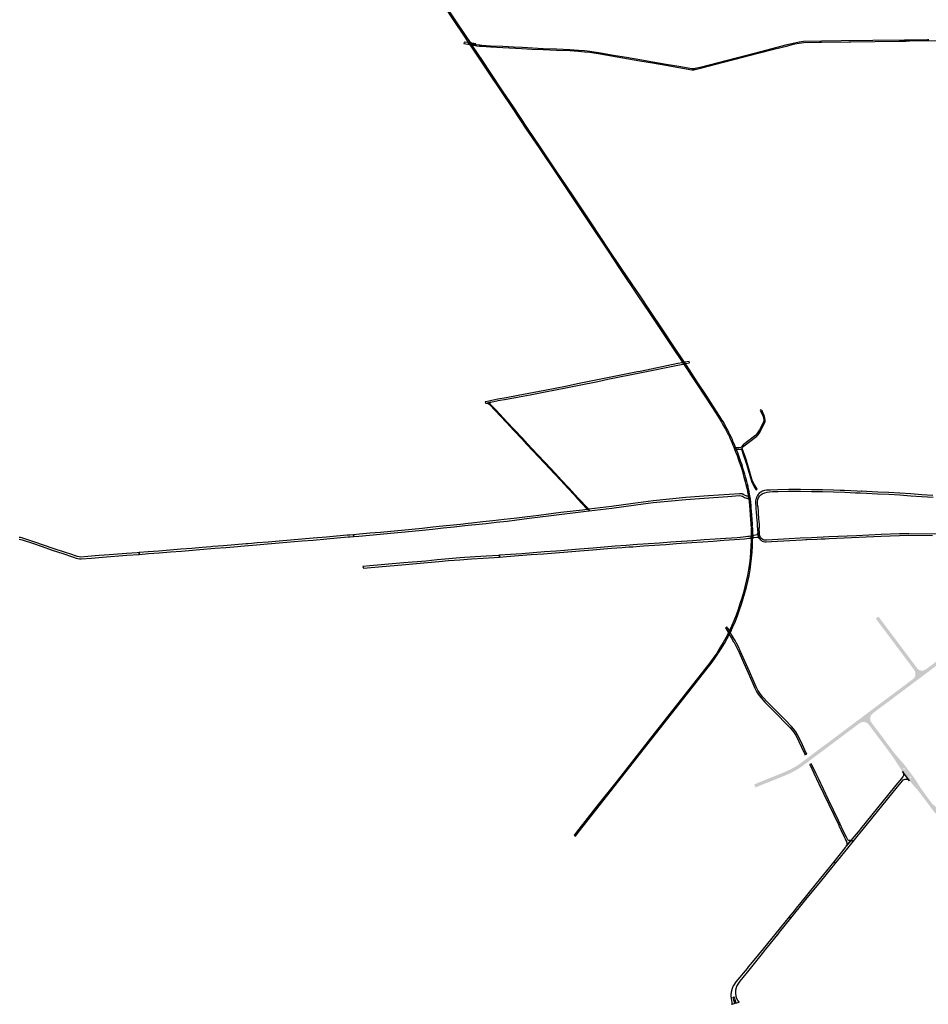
# Model space of a CAD drawing. Header units: metres. Extents: x 124582 to 143330, y 393481 to 406815.
# Tile 11 of 134: x 128789 to 130843, y 393509 to 395735. Entities that reach past the tile are written whole.
import ezdxf

# ---------------------------------------------------------------- set-up
doc = ezdxf.new("R2010")
doc.units = ezdxf.units.M
doc.header["$MEASUREMENT"] = 0
for name, color, linetype, lineweight in [('ir-ARC-asfalt-bestaande fietspaden-niet te inspecteren', 21, 'Continuous', 0), ('ir-ARC-asfalt-bestaande wegen-niet te inspecteren', 151, 'Continuous', 0), ('ir-ARC-beton-hoofdwegen-te inspecteren', 253, 'Continuous', 0)]:
    doc.layers.add(name, color=color, linetype=linetype, lineweight=lineweight)

msp = doc.modelspace()

# ---------------------------------------------------------------- hatches: boundary and pattern name
at = {"layer": 'ir-ARC-beton-hoofdwegen-te inspecteren', "linetype": 'Continuous', "lineweight": 13}
for points in [[(130813.234, 394238.071), (130808.704, 394244.085), (130837.988, 394266.138), (130839.475, 394267.258), (130841.039, 394268.217), (130842.423, 394269.42), (130856.812, 394280.134), (130865.21, 394286.439), (130885.193, 394301.49), (130897.637, 394310.761), (130969.741, 394364.865), (130990.729, 394380.571), (130997.884, 394385.911), (131000, 394387.487), (131004.114, 394390.365), (131008.336, 394393.082), (131010.183, 394393.98), (131015.237, 394395.976), (131020.512, 394397.276), (131022.796, 394397.886), (131024.949, 394398.863), (131026.591, 394399.9), (131028.062, 394401.169), (131028.802, 394402.052), (131028.533, 394394.433), (131028.269, 394386.943), (131027.816, 394386.957), (131021.477, 394386.587), (131015.194, 394385.67), (131009.046, 394383.261), (131003.094, 394380.4), (130999.499, 394377.708), (130992.427, 394372.218), (130992.307, 394372.129), (130972.966, 394357.81), (130961.501, 394349.245), (130960.459, 394348.535), (130946.07, 394337.821), (130936.127, 394330.315), (130915.798, 394314.967), (130875.069, 394284.41), (130847.616, 394263.862), (130844.077, 394261.183), (130833.639, 394253.28), (130820.797, 394243.713)], [(130808.704, 394244.085), (130810.987, 394246.362), (130812.726, 394249.078), (130813.84, 394252.104), (130814.275, 394255.3), (130814.011, 394258.514), (130813.061, 394261.595), (130811.47, 394264.4), (130810.337, 394265.927), (130809.657, 394266.843), (130805.398, 394272.583), (130799.922, 394279.962), (130799.246, 394280.873), (130798.738, 394281.557), (130793.039, 394289.237), (130792.683, 394289.768), (130792.273, 394290.258), (130732.156, 394370.305), (130724.368, 394380.674), (130730.445, 394385.222), (130736.457, 394377.207), (130740.848, 394371.392), (130743.249, 394368.172), (130745.158, 394365.616), (130817.771, 394268.718), (130819.497, 394266.805), (130821.542, 394265.236), (130823.837, 394264.063), (130826.306, 394263.326), (130827.84, 394263.139), (130829.133, 394263.014), (130832.249, 394263.544), (130835.229, 394264.596), (130837.988, 394266.138)], [(130702.313, 394154.961), (130697.748, 394160.936), (130709.395, 394169.718), (130722.611, 394179.584), (130735.005, 394188.91), (130753.191, 394202.473), (130782.211, 394224.173), (130808.704, 394244.085), (130813.234, 394238.071), (130808.656, 394234.656), (130807.858, 394233.963), (130799.149, 394227.493), (130789.082, 394219.917), (130776.739, 394210.648), (130765.582, 394202.39), (130760.9, 394198.812), (130717.632, 394166.417)], [(130452.416, 393998.891), (130451.973, 394000), (130449.61, 394005.902), (130472.166, 394015.046), (130486.522, 394020.793), (130515.199, 394032.369), (130522.337, 394035.451), (130529.397, 394038.706), (130533.458, 394040.809), (130537.476, 394042.992), (130541.095, 394045.048), (130544.677, 394047.168), (130549.858, 394050.458), (130554.868, 394054.003), (130566.165, 394062.411), (130566.47, 394062.638), (130574.45, 394068.651), (130597.042, 394085.583), (130635.178, 394114.079), (130642.964, 394119.906), (130643.487, 394120.297), (130680.128, 394147.777), (130697.748, 394160.936), (130702.313, 394154.961), (130688.414, 394144.567), (130687.563, 394143.975), (130686.756, 394143.327), (130674.824, 394134.375), (130660.493, 394123.663), (130623.131, 394095.646), (130608.586, 394084.779), (130578.015, 394061.884), (130570.009, 394055.852), (130568.563, 394054.764), (130559.82, 394048.247), (130555.569, 394045.281), (130552.736, 394043.333), (130548.417, 394040.569), (130541.88, 394036.812), (130535.252, 394033.219), (130533.122, 394032.109), (130528.065, 394029.629), (130522.905, 394027.37), (130518.108, 394025.353), (130512.101, 394022.943), (130503.677, 394019.564), (130489.289, 394013.718), (130474.943, 394007.991), (130464.67, 394003.84), (130461.219, 394002.445), (130454.774, 393999.85), (130452.917, 393999.093)]]:
    msp.add_hatch(color=252, dxfattribs=at).paths.add_polyline_path(points)
h = msp.add_hatch(color=252, dxfattribs=at)
h.paths.add_polyline_path([(130789.997, 394028.367), (130785.004, 394035.048), (130782.156, 394038.915), (130779.383, 394042.835), (130777.518, 394045.564), (130775.023, 394049.339), (130772.008, 394054.076), (130770.415, 394056.641), (130769.748, 394057.676), (130769.112, 394058.728), (130767.527, 394061.272), (130765.892, 394063.786), (130764.198, 394066.333), (130756.989, 394076.465), (130751.685, 394083.551), (130741.43, 394097.27), (130736.407, 394103.985), (130731.338, 394110.812), (130708.404, 394141.257), (130706.188, 394143.522), (130703.547, 394145.273), (130700.598, 394146.433), (130697.472, 394146.95), (130694.306, 394146.803), (130691.242, 394145.996), (130688.414, 394144.567), (130702.313, 394154.961), (130717.632, 394166.417), (130715.226, 394164.152), (130713.378, 394161.413), (130712.178, 394158.334), (130711.685, 394155.067), (130711.923, 394151.772), (130712.88, 394148.609), (130714.51, 394145.735), (130727.681, 394128.259), (130739.164, 394113.026), (130747.459, 394101.829), (130757.36, 394088.772), (130759.542, 394085.798), (130764.002, 394079.718), (130767.149, 394075.584), (130768.298, 394074.192), (130770.296, 394071.773), (130774.436, 394066.981), (130777.824, 394063.253), (130783.684, 394056.617), (130786.146, 394053.703), (130791.917, 394046.487), (130792.844, 394045.267), (130792.999, 394045.088), (130793.944, 394043.817), (130796.133, 394040.871), (130798.367, 394037.919)])
h.paths.add_polyline_path([(130788.908, 394038.852), (130788.245, 394039.242), (130786.456, 394041.652), (130786.316, 394042.432), (130786.766, 394043.084), (130787.545, 394043.229), (130788.2, 394042.783), (130789.884, 394040.443), (130790.056, 394039.693), (130789.654, 394039.038)], flags=16)
h = msp.add_hatch(color=252, dxfattribs=at)
h.paths.add_polyline_path([(130887.647, 393928.328), (130883.231, 393928.747), (130878.653, 393929.618), (130876.203, 393930.328), (130874.278, 393931.066), (130873.842, 393931.316), (130873.164, 393931.598), (130869.881, 393933.146), (130864.864, 393936.186), (130860.26, 393939.82), (130856.137, 393943.993), (130852.559, 393948.642), (130835.861, 393971.073), (130819.806, 393992.094), (130817.739, 393994.6), (130812.793, 394000), (130806.603, 394007.044), (130800.568, 394014.221), (130789.997, 394028.367), (130798.367, 394037.919), (130802.173, 394032.89), (130803.135, 394031.624), (130804.041, 394030.432), (130804.756, 394029.421), (130812.405, 394018.972), (130813.986, 394016.703), (130815.888, 394013.764), (130819.978, 394007.252), (130824.447, 394000), (130825.187, 393998.819), (130827.516, 393995.356), (130830.248, 393991.415), (130833.062, 393987.532), (130851.526, 393962.776), (130857.636, 393957.079), (130863.216, 393951.858), (130868.418, 393946.884), (130872.647, 393943.894), (130877.285, 393941.586), (130882.222, 393940.017), (130887.34, 393939.222), (130892.52, 393939.221), (130897.392, 393939.957), (130902.104, 393941.395), (130905.918, 393943.326), (130910.804, 393933.675), (130906.258, 393931.494), (130901.488, 393929.86), (130893.299, 393928.745), (130890.484, 393928.361)])
h.paths.add_polyline_path([(130803.3, 394019.582), (130802.637, 394019.994), (130800.794, 394022.374), (130800.618, 394023.121), (130801.02, 394023.775), (130801.767, 394023.954), (130802.422, 394023.554), (130804.247, 394021.194), (130804.452, 394020.441), (130804.057, 394019.769)], flags=16)

# ---------------------------------------------------------------- linework, layer by layer
at = {"layer": 'ir-ARC-asfalt-bestaande fietspaden-niet te inspecteren', "color": 11, "linetype": 'Continuous', "lineweight": 30, "flags": 128}
for points in [[(129746.811, 395767.374), (129770.364, 395732.361), (129793.423, 395697.918), (129802.278, 395684.649), (129807.63, 395682.949), (129796.63, 395699.51), (129773.322, 395734.372), (129749.765, 395769.373)], [(130844.15, 395689.127), (130841.713, 395689.098), (130801.534, 395688.623), (130789.504, 395688.481), (130646.138, 395686.789), (130601.527, 395686.262), (130561.269, 395685.355), (130551.268, 395684.097), (130541.417, 395682.104), (130530.662, 395679.424), (130523.623, 395677.686), (130464.114, 395662.391), (130417.731, 395650.327), (130408.425, 395647.882), (130347.857, 395632.264), (130327, 395626.798), (130316.217, 395624.155), (130314.352, 395623.819), (130313.946, 395623.746), (130312.03, 395623.717), (130310.078, 395623.569), (130308.474, 395623.826), (130279.052, 395628.817), (130250.245, 395633.752), (130219.968, 395639.032), (130191.162, 395643.994), (130160.651, 395649.121), (130131.554, 395654.065), (130102.035, 395659.138), (130078.21, 395662.948), (130065.67, 395664.187), (130052.439, 395665.516), (130032.453, 395666.751), (130002.641, 395668.044), (129972.227, 395669.218), (129924.631, 395671.568), (129905.331, 395672.559), (129881.179, 395673.824), (129853.546, 395675.212), (129833.363, 395676.501), (129829.17, 395677.07), (129828.342, 395675.295), (129828.342, 395675.295), (129832.659, 395674.666), (129853.469, 395673.203), (129881.307, 395671.84), (129924.258, 395669.561), (129946.469, 395668.522), (129972.323, 395667.395), (130002.595, 395666.125), (130032.421, 395664.935), (130052.322, 395663.67), (130065.591, 395662.45), (130077.908, 395661.086), (130101.444, 395657.361), (130190.845, 395642.113), (130219.735, 395637.116), (130249.914, 395631.928), (130278.798, 395626.911), (130308.308, 395621.753), (130310.832, 395621.605), (130313.212, 395621.708), (130328.105, 395624.948), (130348.47, 395630.527), (130376.783, 395637.711), (130406.105, 395645.255), (130435.457, 395652.897), (130464.641, 395660.473), (130493.94, 395668.028), (130525.337, 395676.059), (130529.937, 395677.199), (130541.714, 395680.121), (130551.445, 395682.096), (130561.465, 395683.358), (130596.916, 395684.194), (130601.553, 395684.162), (130663.646, 395684.941), (130668.282, 395684.999), (130777.095, 395686.366), (130783.47, 395686.446), (130792.091, 395686.555), (130800.675, 395686.663), (130953.884, 395688.588)]]:
    msp.add_lwpolyline(points, dxfattribs=at)
for points in [[(129809.742, 395679.807), (129807.63, 395682.949), (129802.278, 395684.649), (129806.467, 395678.35), (129808.566, 395675.133), (129848.243, 395615.908), (129878.973, 395569.967), (129902.13, 395535.524), (129934.118, 395487.638), (129962.273, 395445.569), (130005.249, 395381.523), (130036.834, 395334.265), (130062.641, 395295.754), (130077.778, 395273.112), (130118.918, 395211.752), (130146.763, 395170.085), (130186.734, 395110.661), (130211.979, 395072.828), (130239.446, 395031.903), (130265.138, 394993.532), (130286.902, 394961.077), (130291.412, 394960.976), (130291.154, 394961.374), (130268.023, 394995.576), (130242.573, 395033.586), (130214.946, 395074.749), (130189.795, 395112.424), (130173.503, 395136.745), (130149.667, 395172.143), (130121.732, 395213.913), (130080.525, 395275.347), (130065.587, 395297.785), (130039.811, 395336.289), (130013.088, 395376.156), (130008.238, 395383.392), (130007.703, 395384.191), (129991.29, 395408.713), (129965.245, 395447.525), (129937.067, 395489.601), (129905.122, 395537.459), (129882.019, 395571.824), (129851.001, 395618.173), (129836.388, 395640.046), (129812.541, 395675.641), (129809.742, 395679.807)], [(130075.65, 394627.97), (130074.322, 394629.354), (130051.582, 394653.058), (130030.308, 394676.235), (130012.983, 394694.731), (130000.008, 394708.71), (129976.505, 394733.597), (129959.084, 394752.224), (129936.89, 394776), (129925.237, 394788.466), (129907.16, 394807.685), (129890.083, 394825.876), (129865.726, 394851.707), (129853.593, 394864.524), (129852.533, 394866.309), (129852.549, 394867.77), (129853.167, 394869.179), (129853.964, 394870.212), (129845.867, 394868.08), (129847.541, 394867.708), (129850.07, 394865.369), (129864.323, 394850.259), (129888.655, 394824.459), (129905.669, 394806.293), (129923.76, 394787.009), (129935.347, 394774.592), (129975.007, 394732.264), (129998.612, 394707.245), (130011.404, 394693.509), (130028.802, 394674.773), (130042.299, 394660.176), (130050.1, 394651.745), (130071.333, 394628.715), (130071.483, 394627.309), (130075.65, 394627.97)], [(130455.549, 394798.414), (130453.143, 394795.672), (130450.399, 394793.268), (130424.3, 394773.48), (130421.237, 394769.461), (130420.77, 394768.848), (130419.9, 394767.5), (130419.822, 394767.273), (130418.911, 394767.221), (130415.043, 394766.805), (130409.422, 394766.627), (130408.368, 394766.79), (130407.955, 394766.973), (130407.575, 394767.219), (130409.595, 394762.441), (130409.925, 394763.156), (130410.343, 394763.422), (130410.834, 394763.485), (130417.858, 394763.942), (130419.119, 394763.953), (130420.418, 394763.755), (130424.842, 394751.631), (130430.091, 394736.517), (130432.893, 394727.923), (130436.01, 394717.354), (130440.852, 394698.955), (130442.351, 394694.155), (130444.189, 394689.475), (130446.357, 394684.938), (130449.788, 394678.827), (130453.485, 394672.873), (130454.433, 394671.482), (130455.923, 394673.303), (130451.478, 394680.521), (130447.873, 394687.08), (130444.925, 394693.96), (130442.663, 394701.094), (130439.186, 394714.436), (130433.665, 394732.958), (130432.565, 394736.187), (130428.76, 394747.363), (130422.29, 394765.086), (130422.38, 394765.797), (130422.761, 394766.405), (130424.059, 394768.041), (130426.673, 394771.335), (130452.207, 394790.537), (130455.346, 394793.307), (130458.126, 394796.438), (130462.687, 394803.302), (130466.862, 394810.409), (130470.637, 394817.735), (130474.001, 394825.259), (130474.157, 394829.443), (130473.777, 394833.614), (130472.868, 394837.701), (130471.444, 394841.639), (130467.832, 394849.402), (130467.821, 394849.66), (130468.087, 394850.249), (130463.759, 394852.53), (130463.174, 394851.487), (130465.278, 394846.982), (130468.131, 394841.183), (130469.602, 394837.429), (130470.546, 394833.509), (130470.946, 394829.497), (130470.793, 394825.468), (130466.296, 394816.129), (130461.207, 394807.099), (130455.549, 394798.414)], [(130442.306, 394636.585), (130441.167, 394650.599), (130439.963, 394658.397), (130436.236, 394658.827), (130437.29, 394651.807), (130437.429, 394651.127), (130438.726, 394636.386), (130442.306, 394636.585)], [(130442.771, 394630.856), (130442.306, 394636.585), (130438.726, 394636.386), (130440.409, 394615.56), (130443.918, 394615.729), (130442.771, 394630.856)], [(130441.703, 394607.174), (130443.722, 394607.272), (130444.536, 394607.311), (130444.148, 394612.689), (130443.918, 394615.729), (130443.084, 394615.689), (130441.072, 394615.592), (130440.409, 394615.56), (130440.639, 394612.614), (130441.014, 394607.141), (130441.703, 394607.174)], [(130444.536, 394607.311), (130441.014, 394607.141), (130441.983, 394593), (130442.874, 394593.043), (130444.792, 394593.136), (130445.557, 394593.173), (130444.536, 394607.311)], [(130445.557, 394593.173), (130444.792, 394593.136), (130442.874, 394593.043), (130441.983, 394593), (130442.214, 394589.635), (130443.015, 394589.673), (130445.055, 394589.769), (130445.801, 394589.804), (130445.557, 394593.173)], [(130442.452, 394585.87), (130442.603, 394582.973), (130442.765, 394578.841), (130442.884, 394574.167), (130442.935, 394568.881), (130446.57, 394569.574), (130446.594, 394570.032), (130446.521, 394574.364), (130446.394, 394578.691), (130446.202, 394583.215), (130446.044, 394586.046), (130442.452, 394585.87)], [(130389.164, 394344.233), (130391.774, 394342.201), (130397.444, 394353.601), (130397.579, 394353.507), (130401.506, 394362.025), (130406.889, 394374.662), (130411.811, 394387.234), (130416.411, 394400.178), (130420.713, 394413.078), (130424.714, 394425.843), (130428.504, 394438.588), (130432.102, 394451.743), (130435.07, 394464.411), (130437.819, 394477.705), (130440.114, 394490.89), (130442.002, 394504.266), (130443.553, 394517.658), (130444.609, 394531.216), (130445.338, 394544.462), (130445.873, 394557.153), (130446.206, 394563.51), (130446.57, 394569.574), (130442.935, 394568.881), (130442.49, 394562.696), (130442.308, 394557.103), (130441.858, 394544.459), (130441.117, 394531.371), (130440.093, 394518.077), (130438.548, 394504.706), (130436.666, 394491.342), (130434.379, 394478.326), (130431.665, 394465.183), (130428.682, 394452.435), (130425.222, 394439.799), (130421.329, 394426.675), (130417.38, 394414.119), (130413.065, 394401.147), (130408.557, 394388.504), (130403.669, 394375.935), (130398.353, 394363.64), (130394.662, 394355.595), (130394.775, 394355.537), (130389.164, 394344.233)], [(130392.056, 394342.071), (130391.774, 394342.201), (130389.164, 394344.233), (130389.007, 394344.31), (130385.513, 394337.557), (130379.25, 394326.304), (130372.121, 394314.33), (130364.689, 394302.795), (130357.068, 394291.564), (130349.15, 394280.833), (130340.851, 394270.04), (130215.339, 394110.457), (130139.38, 394014.005), (130090.912, 393952.462), (130053.326, 393904.539), (130043.524, 393892.122), (130042.438, 393890.746), (130043.681, 393889.775), (130043.687, 393889.782), (130043.991, 393889.533), (130043.994, 393889.531), (130045.184, 393888.614), (130051.703, 393896.857), (130094.04, 393950.744), (130218.217, 394108.453), (130343.521, 394267.778), (130352.022, 394278.835), (130359.874, 394289.488), (130367.626, 394300.895), (130375.091, 394312.483), (130382.304, 394324.571), (130388.456, 394335.636), (130391.13, 394340.652), (130392.056, 394342.071)]]:
    msp.add_lwpolyline(points, close=True, dxfattribs=at)
for points in [[(129813.41, 395677.294, -0.18560269), (129814.212, 395677.273), (129819.547, 395676.34), (129821.79, 395676.054), (129828.333, 395675.218), (129828.342, 395675.295), (129829.125, 395676.974), (129819.841, 395678.01), (129809.742, 395679.807), (129812.541, 395675.641, -0.10597062), (129812.646, 395676.438), (129812.745, 395676.67), (129812.878, 395676.893), (129813.16, 395677.168), (129813.41, 395677.294)], [(130435.745, 394661.945), (130436.236, 394658.827), (130439.963, 394658.397), (130439.251, 394662.189, 0.01924438), (130428.293, 394707.14, 0.02417448), (130409.677, 394762.225), (130409.595, 394762.441), (130407.575, 394767.219), (130407.586, 394767.197, 0.00001349), (130407.579, 394767.216), (130407.575, 394767.219), (130407.579, 394767.216, 0.02803988), (130389.968, 394806.415), (130389.956, 394806.438, 0.02353935), (130371.856, 394837.654), (130356.798, 394860.995), (130342.218, 394883.38), (130320.689, 394916.213), (130296.165, 394953.509), (130295.171, 394955.173), (130291.575, 394960.724), (130291.412, 394960.976), (130286.902, 394961.077), (130290.418, 394955.624, -0.11934888), (130291.195, 394954.575), (130317.59, 394914.466), (130339.101, 394881.689), (130353.547, 394859.505), (130368.714, 394835.952, -0.02394892), (130386.811, 394804.757, -0.02649699), (130403.267, 394768.386), (130405.319, 394763.469, -0.02511487), (130424.856, 394706.261), (130424.861, 394706.244, -0.01895306), (130435.75, 394661.929)]]:
    msp.add_lwpolyline(points, format="xyb", close=True, dxfattribs=at)
at = {"layer": 'ir-ARC-asfalt-bestaande wegen-niet te inspecteren', "color": 7, "linetype": 'Continuous', "lineweight": 30, "flags": 128}
for points in [[(129806.467, 395678.35), (129802.278, 395684.649, -0.21625319), (129802.052, 395683.827, -0.19403153), (129801.369, 395683.458), (129793.38, 395684.282), (129793.015, 395680.93), (129802.258, 395679.758, -0.04623481), (129804.137, 395679.377, -0.06184383), (129806.467, 395678.35)], [(130295.228, 394957.126, -0.37194656), (130295.708, 394957.643), (130302.651, 394958.776), (130303.045, 394958.858), (130302.419, 394962.03), (130292.769, 394960.627, -0.16313671), (130291.935, 394960.637), (130291.653, 394960.775), (130291.575, 394960.724), (130295.171, 394955.173), (130295.042, 394956.342), (130295.228, 394957.126)], [(130390.29, 394350.083, -0.27838964), (130390.281, 394347.062), (130388.91, 394344.392), (130389.164, 394344.233), (130394.216, 394354.673), (130394.122, 394354.719, -0.63616243), (130392.256, 394354.576), (130391.386, 394356.07), (130391.061, 394356.629), (130389.586, 394359.025), (130389.211, 394359.611), (130388.236, 394361.135), (130388.113, 394361.323), (130388.076, 394361.375), (130388.076, 394361.375), (130384.75, 394359.173), (130386.036, 394357.19), (130387.281, 394355.253), (130387.59, 394354.773), (130388.086, 394354.001), (130388.008, 394353.955), (130390.29, 394350.083)]]:
    msp.add_lwpolyline(points, format="xyb", close=True, dxfattribs=at)
for points in [[(129819.841, 395678.01), (129820.209, 395680.103), (129810.845, 395681.921), (129809.421, 395682.198), (129809.014, 395682.288), (129808.618, 395682.417), (129808.104, 395682.652), (129807.63, 395682.949), (129809.742, 395679.807), (129819.841, 395678.01)], [(130276.779, 394953.879), (130280.352, 394954.611), (130287.975, 394956.194), (130289.165, 394956.221), (130290.418, 394955.624), (130286.902, 394961.077), (130286.978, 394959.748), (130286.351, 394959.107), (130277.171, 394957.247), (130191.661, 394939.714), (130185.427, 394938.52), (130095.342, 394920.228), (130053.803, 394911.932), (130022.868, 394905.707), (129976.149, 394896.552), (129915.977, 394884.892), (129888.306, 394879.915), (129869.728, 394876.435), (129842.902, 394871.111), (129841.273, 394870.591), (129842.043, 394867.446), (129845.867, 394868.08), (129853.964, 394870.212), (129870.482, 394873.444), (129889.227, 394876.991), (129917.763, 394882.112), (129942.804, 394886.944), (129976.539, 394893.418), (130023.35, 394902.489), (130053.967, 394908.73), (130095.926, 394917.085), (130118.723, 394921.903), (130194.556, 394937.025), (130276.779, 394953.879)], [(130426.13, 394660.809), (130422.058, 394662.54), (130419.113, 394663.02), (130416.13, 394663.018), (130346.42, 394657.879), (130294.935, 394654.298), (130258, 394650.879), (130221.12, 394646.919), (130198.516, 394644.043), (130175.95, 394640.889), (130127.18, 394634.4), (130075.65, 394627.97), (130076.154, 394623.976), (130127.35, 394630.43), (130176.36, 394636.881), (130198.789, 394640.015), (130221.257, 394642.859), (130262.76, 394647.2), (130294.99, 394650.269), (130346.97, 394654.071), (130389.57, 394657.039), (130416.19, 394659.058), (130419.714, 394658.524), (130423.091, 394657.387), (130425.328, 394655.989), (130427.673, 394654.688), (130430.137, 394653.629), (130434.58, 394652.401), (130434.64, 394652.403), (130434.996, 394652.417), (130435.635, 394652.441), (130436.751, 394651.986), (130437.429, 394651.127), (130437.29, 394651.807), (130436.236, 394658.827), (130435.591, 394657.829), (130434.545, 394657.265), (130434.521, 394657.259), (130434.163, 394657.202), (130433.459, 394657.248), (130432.799, 394657.497), (130426.13, 394660.809)], [(130075.65, 394627.97), (130071.483, 394627.309), (130061.017, 394626.172), (130012.581, 394620.282), (129962.728, 394614.098), (129937.113, 394610.937), (129912.654, 394607.965), (129883.752, 394604.441), (129858.215, 394601.55), (129835.618, 394599.116), (129811.216, 394596.58), (129802.568, 394595.651), (129785.389, 394593.805), (129761.545, 394591.221), (129736.796, 394588.585), (129722.731, 394587.063), (129698.591, 394584.585), (129675.494, 394582.287), (129651.85, 394580.008), (129628.146, 394577.756), (129604.356, 394575.619), (129580.323, 394573.521), (129556.94, 394571.502), (129543.159, 394570.294), (129544.526, 394566.416), (129555.456, 394567.373), (129579.856, 394569.478), (129603.495, 394571.501), (129627.434, 394573.706), (129651.696, 394575.985), (129676.225, 394578.363), (129699.419, 394580.673), (129722.054, 394583.014), (129746.286, 394585.588), (129771.078, 394588.26), (129795.179, 394590.835), (129802.986, 394591.653), (129819.099, 394593.341), (129843.077, 394595.916), (129866.379, 394598.429), (129890.951, 394601.299), (129941.008, 394607.397), (129965.775, 394610.49), (129990.32, 394613.504), (130014.502, 394616.492), (130039.6, 394619.53), (130057.766, 394621.739), (130063.666, 394622.457), (130076.138, 394623.974), (130076.154, 394623.976), (130075.65, 394627.97)], [(129544.526, 394566.416), (129543.159, 394570.294), (129534.792, 394569.56), (129528.773, 394569.032), (129504.936, 394567.002), (129482.059, 394565.024), (129451.91, 394562.476), (129426.449, 394560.268), (129401.313, 394558.134), (129375.43, 394555.891), (129350.842, 394553.788), (129325.974, 394551.695), (129313.834, 394550.649), (129304.373, 394549.833), (129300.68, 394549.515), (129274.982, 394547.359), (129249.143, 394545.231), (129225.604, 394543.324), (129221.093, 394542.951), (129201.576, 394541.339), (129177.56, 394539.377), (129152.885, 394537.378), (129127.946, 394535.312), (129103.278, 394533.327), (129078.903, 394531.453), (129058.505, 394529.874), (129058.86, 394525.925), (129079.602, 394527.521), (129103.665, 394529.398), (129129.341, 394531.439), (129154.452, 394533.511), (129204.528, 394537.575), (129221.415, 394538.98), (129229.522, 394539.655), (129254.563, 394541.673), (129272.676, 394543.177), (129297.264, 394545.236), (129323.778, 394547.53), (129348.856, 394549.627), (129375.624, 394551.895), (129427.161, 394556.335), (129452.457, 394558.287), (129482.783, 394561.011), (129506.309, 394563.093), (129531.014, 394565.234), (129536.072, 394565.677), (129544.526, 394566.416)], [(130158.628, 394542.083), (130165.864, 394542.618), (130174.751, 394543.276), (130191.114, 394544.421), (130199.17, 394544.984), (130223.834, 394546.735), (130249.481, 394548.474), (130273.946, 394550.246), (130284.611, 394550.967), (130308.709, 394552.685), (130333.098, 394554.319), (130357.044, 394556.058), (130380.979, 394557.681), (130404.943, 394559.219), (130427.699, 394560.878), (130432.97, 394561.625), (130437.095, 394562.21), (130437.485, 394562.261), (130442.49, 394562.696), (130442.935, 394568.881), (130442.583, 394568.318), (130442.166, 394567.798), (130441.8, 394567.428), (130441.398, 394567.091), (130438.097, 394566.67), (130437.711, 394566.616), (130435.427, 394566.269), (130424.907, 394564.574), (130411.071, 394563.627), (130385.627, 394561.943), (130361.002, 394560.253), (130336.225, 394558.454), (130310.899, 394556.743), (130285.454, 394554.947), (130261.044, 394553.244), (130235.641, 394551.461), (130210.721, 394549.803), (130185.37, 394547.93), (130176.098, 394547.256), (130159.62, 394546.059), (130134.777, 394544.083), (130085.292, 394540.065), (130054.649, 394537.53), (130027.795, 394535.578), (130020.803, 394535.005), (130001.968, 394533.46), (129975.428, 394531.372), (129949.632, 394529.385), (129923.838, 394527.357), (129898.145, 394525.448), (129873.642, 394523.745), (129873.386, 394519.867), (129889.732, 394521.008), (129916.729, 394522.975), (129945.148, 394525.223), (129973.337, 394527.368), (130000.004, 394529.468), (130028.088, 394531.766), (130055.016, 394533.729), (130084.879, 394536.163), (130101.387, 394537.476), (130126.627, 394539.59), (130150.876, 394541.509), (130158.628, 394542.083)], [(130461.32, 394562.073), (130459.271, 394566.379), (130458.637, 394568.495), (130457.522, 394573.809), (130457.416, 394572.869), (130456.969, 394572.035), (130455.158, 394569.998), (130449.732, 394568.761), (130449.386, 394568.682), (130449.352, 394568.675), (130447.792, 394568.837), (130446.57, 394569.574), (130446.206, 394563.51), (130448.118, 394563.98), (130449.329, 394564.131), (130449.722, 394564.18), (130455.554, 394564.908), (130457.743, 394564.586), (130459.728, 394563.61), (130461.32, 394562.073)], [(129873.642, 394523.745), (129871.209, 394523.576), (129844.181, 394521.656), (129818.235, 394520.056), (129784.194, 394517.78), (129759.301, 394515.638), (129732.932, 394513.216), (129706.878, 394510.886), (129657.067, 394506.474), (129631.07, 394504.288), (129605.654, 394502.273), (129580.535, 394500.127), (129564.822, 394498.74), (129566.024, 394494.972), (129608.046, 394498.614), (129635.311, 394500.729), (129660.977, 394503.024), (129685.622, 394505.102), (129736.182, 394509.705), (129758.59, 394511.724), (129784.111, 394513.893), (129810.319, 394515.646), (129836.599, 394517.3), (129873.386, 394519.867), (129873.642, 394523.745)], [(130396.098, 394350.264), (130396.21, 394350.518), (130397.703, 394353.433), (130397.579, 394353.507), (130397.444, 394353.601), (130391.774, 394342.201), (130392.056, 394342.071), (130392.469, 394342.996), (130393.01, 394343.524), (130393.765, 394343.548), (130394.338, 394343.055), (130397.653, 394337.366), (130401.115, 394339.417), (130400.301, 394340.775), (130396.248, 394347.775), (130395.902, 394349.003), (130396.098, 394350.264)], [(130401.115, 394339.417), (130397.653, 394337.366), (130398.225, 394336.307), (130399.06, 394334.72), (130402.896, 394328.273), (130403.103, 394327.925), (130410.353, 394314.271), (130415.273, 394304.321), (130425.427, 394281.562), (130435.798, 394257.808), (130446.171, 394233.695), (130450.849, 394223.482), (130453.803, 394217.596), (130457.201, 394211.954), (130461.021, 394206.59), (130465.243, 394201.535), (130473.899, 394191.945), (130492.533, 394172.946), (130530.295, 394134.652), (130535.458, 394128.736), (130540.057, 394122.372), (130544.053, 394115.613), (130550.598, 394102.691), (130556.813, 394089.606), (130563.699, 394074.497), (130564.302, 394072.677), (130568.723, 394074.788), (130568.151, 394075.389), (130567.31, 394076.703), (130558.652, 394095.334), (130550.918, 394111.282), (130547.353, 394118.18), (130543.272, 394124.787), (130538.701, 394131.064), (130533.665, 394136.974), (130518.477, 394152.445), (130499.224, 394171.982), (130480.688, 394190.658), (130468.459, 394204.038), (130467.019, 394205.691), (130462.036, 394212.153), (130457.682, 394219.054), (130453.995, 394226.333), (130448.674, 394238.249), (130438.855, 394261.032), (130428.525, 394284.63), (130418.132, 394307.984), (130413.853, 394316.653), (130409.332, 394325.199), (130407.735, 394328.084), (130406.108, 394330.958), (130404.68, 394333.43), (130403.233, 394335.887), (130401.115, 394339.417)], [(130658.321, 393875.732), (130658.898, 393873.313), (130659.003, 393870.829), (130658.632, 393868.37), (130657.8, 393866.027), (130668.869, 393879.732), (130667.087, 393878.835), (130665.103, 393878.614), (130663.167, 393879.095), (130662.109, 393879.715), (130661.209, 393880.549), (130660.114, 393882.31), (130658.661, 393885.039), (130651.044, 393900.89), (130639.985, 393924.013), (130628.8, 393947.541), (130617.56, 393971.233), (130606.346, 393994.804), (130594.645, 394019.281), (130589.638, 394029.696), (130579.214, 394051.689), (130579.052, 394052.572), (130574.962, 394050.628), (130575.378, 394049.987), (130575.738, 394049.317), (130584.461, 394031.24), (130595.975, 394007.227), (130607.317, 393983.443), (130640.54, 393913.525), (130641.219, 393911.886), (130645.195, 393903.407), (130645.801, 393902.21), (130646.089, 393901.509), (130652.811, 393887.567), (130654.967, 393883.085), (130656.089, 393880.816), (130657.954, 393876.682), (130658.148, 393876.208), (130658.321, 393875.732)], [(130789.997, 394028.367), (130785.004, 394035.048), (130786.386, 394032.424), (130787.075, 394029.539), (130787.061, 394027.877), (130786.741, 394026.246), (130785.977, 394024.298), (130784.873, 394022.521), (130778.553, 394014.825), (130773.333, 394008.432), (130766.478, 394000), (130689.731, 393905.096), (130688.896, 393904.063), (130671.114, 393882.447), (130668.869, 393879.732), (130673.023, 393876.377), (130685.365, 393891.65), (130692.816, 393900.87), (130773.234, 394000), (130784.599, 394014.045), (130786.46, 394015.873), (130788.722, 394017.172), (130791.238, 394017.858), (130793.846, 394017.887), (130796.377, 394017.257), (130798.667, 394016.008), (130800.568, 394014.221), (130789.997, 394028.367)], [(130657.8, 393866.027), (130656.876, 393864.829), (130655.566, 393863.278), (130629.437, 393831.014), (130633.603, 393827.887), (130637.5, 393832.69), (130661.35, 393861.93), (130673.023, 393876.377), (130668.869, 393879.732), (130657.8, 393866.027)], [(130528.629, 393706.545), (130532.551, 393703.224), (130560.51, 393737.77), (130566.594, 393745.287), (130599.18, 393785.55), (130627.82, 393820.76), (130628.561, 393821.673), (130633.603, 393827.887), (130629.437, 393831.014), (130589.461, 393781.653), (130551.649, 393734.965), (130547.414, 393729.737), (130539.551, 393720.029), (130536.573, 393716.353), (130531.487, 393710.073), (130528.629, 393706.545)], [(130506.79, 393671.394), (130532.551, 393703.224), (130528.629, 393706.545), (130469.716, 393634.232), (130448.6, 393608.051), (130436.076, 393592.94), (130433.318, 393589.586), (130424.624, 393579.103), (130417.104, 393570.038), (130408.1, 393559.051), (130402.69, 393551.191), (130402.165, 393549.988), (130399.67, 393544.271), (130399.512, 393543.801), (130399.358, 393543.329), (130399.239, 393542.955), (130399.208, 393542.856), (130399.175, 393542.748), (130399.062, 393542.382), (130398.92, 393541.907), (130398.912, 393541.88), (130398.785, 393541.444), (130398.775, 393541.409), (130398.643, 393540.936), (130398.624, 393540.868), (130398.553, 393540.605), (130398.514, 393540.463), (130398.416, 393540.088), (130398.39, 393539.988), (130398.384, 393539.964), (130398.269, 393539.512), (130398.266, 393539.498), (130398.149, 393539.019), (130398.035, 393538.539), (130397.926, 393538.057), (130397.821, 393537.575), (130397.72, 393537.092), (130397.631, 393536.723), (130397.547, 393536.352), (130397.506, 393536.16), (130397.498, 393536.125), (130397.467, 393535.981), (130397.393, 393535.608), (130397.323, 393535.235), (130397.319, 393535.209), (130397.305, 393535.131), (130397.258, 393534.86), (130397.256, 393534.85), (130397.197, 393534.477), (130397.166, 393534.268), (130397.148, 393534.146), (130397.142, 393534.102), (130397.122, 393533.952), (130397.092, 393533.727), (130397.068, 393533.533), (130397.046, 393533.352), (130397.042, 393533.31), (130397.028, 393533.187), (130397.006, 393532.976), (130396.971, 393532.599), (130396.97, 393532.591), (130396.95, 393532.334), (130396.942, 393532.235), (130396.94, 393532.214), (130396.914, 393531.836), (130396.893, 393531.458), (130396.887, 393531.315), (130396.886, 393531.282), (130396.877, 393531.08), (130396.866, 393530.701), (130396.86, 393530.322), (130396.854, 393529.667), (130396.855, 393529.012), (130396.856, 393528.921), (130396.857, 393528.811), (130396.863, 393528.357), (130396.878, 393527.703), (130396.884, 393527.526), (130396.896, 393527.201), (130396.901, 393527.048), (130396.907, 393526.907), (130396.925, 393526.533), (130396.931, 393526.394), (130396.94, 393526.242), (130396.958, 393525.911), (130396.968, 393525.74), (130397.012, 393525.086), (130397.049, 393524.625), (130397.064, 393524.433), (130397.123, 393523.781), (130397.189, 393523.129), (130397.36, 393521.693), (130399.04, 393512.891), (130399.056, 393512.633), (130399.065, 393512.375), (130399.067, 393512.116), (130399.063, 393511.858), (130399.051, 393511.599), (130399.033, 393511.341), (130399.009, 393511.084), (130398.977, 393510.827), (130398.939, 393510.571), (130398.895, 393510.317), (130398.843, 393510.063), (130398.785, 393509.811), (130398.721, 393509.561), (130398.65, 393509.312), (130398.573, 393509.065), (130398.489, 393508.821), (130398.399, 393508.578), (130399.043, 393508.766), (130399.536, 393508.91), (130406.188, 393510.854), (130406.212, 393510.861), (130405.87, 393511.251), (130403.71, 393518.141), (130402.92, 393520.981), (130402.279, 393524.161), (130402.315, 393524.441), (130402.837, 393525.092), (130403.67, 393525.151), (130404.003, 393524.874), (130404.176, 393524.586), (130404.68, 393522.241), (130405.46, 393519.311), (130407.82, 393512.08), (130407.788, 393511.199), (130407.825, 393511.21), (130415.688, 393513.508), (130415.689, 393513.508), (130415.667, 393513.526), (130415.553, 393513.618), (130415.418, 393513.731), (130415.285, 393513.847), (130415.159, 393513.96), (130415.152, 393513.966), (130415.146, 393513.971), (130414.973, 393514.131), (130414.804, 393514.295), (130414.638, 393514.462), (130414.477, 393514.633), (130414.468, 393514.643), (130414.46, 393514.651), (130414.31, 393514.817), (130414.162, 393514.986), (130414.019, 393515.158), (130413.879, 393515.333), (130413.86, 393515.357), (130413.836, 393515.387), (130413.69, 393515.579), (130413.548, 393515.775), (130413.411, 393515.973), (130413.278, 393516.174), (130412.615, 393517.132), (130412.558, 393517.221), (130412.501, 393517.309), (130412.445, 393517.398), (130412.407, 393517.46), (130412.39, 393517.488), (130412.381, 393517.502), (130412.373, 393517.515), (130412.215, 393517.773), (130412.054, 393518.046), (130411.897, 393518.323), (130411.745, 393518.601), (130411.597, 393518.882), (130411.59, 393518.895), (130411.446, 393519.179), (130411.307, 393519.465), (130411.172, 393519.753), (130411.041, 393520.044), (130410.915, 393520.336), (130410.911, 393520.346), (130410.789, 393520.642), (130410.672, 393520.94), (130410.559, 393521.24), (130410.451, 393521.542), (130410.348, 393521.845), (130409.598, 393523.975), (130409.006, 393526.154), (130408.65, 393527.921), (130407.89, 393533.234), (130407.864, 393533.634), (130407.842, 393534.034), (130407.824, 393534.434), (130407.811, 393534.834), (130407.803, 393535.234), (130407.803, 393535.235), (130407.802, 393535.249), (130407.798, 393535.649), (130407.798, 393536.05), (130407.803, 393536.45), (130407.812, 393536.85), (130407.826, 393537.25), (130407.826, 393537.266), (130407.844, 393537.67), (130407.867, 393538.072), (130407.894, 393538.475), (130407.925, 393538.877), (130407.961, 393539.279), (130408.01, 393539.751), (130408.064, 393540.222), (130408.124, 393540.693), (130408.189, 393541.163), (130408.26, 393541.632), (130408.337, 393542.1), (130408.418, 393542.567), (130408.42, 393542.577), (130408.508, 393543.044), (130408.601, 393543.511), (130408.699, 393543.976), (130408.803, 393544.441), (130408.912, 393544.904), (130409.027, 393545.365), (130409.147, 393545.826), (130409.272, 393546.283), (130409.403, 393546.739), (130409.538, 393547.193), (130409.679, 393547.646), (130409.826, 393548.097), (130409.977, 393548.547), (130410.134, 393548.994), (130410.138, 393549.004), (130410.307, 393549.468), (130410.481, 393549.93), (130410.661, 393550.389), (130410.847, 393550.847), (130410.978, 393551.159), (130411.111, 393551.471), (130411.247, 393551.782), (130411.385, 393552.091), (130417.465, 393560.631), (130437.828, 393585.836), (130468.21, 393623.655), (130470.451, 393626.444), (130476.028, 393633.385), (130486.559, 393646.396), (130495.875, 393657.908), (130501.906, 393665.36), (130502.022, 393665.266), (130506.881, 393671.321), (130506.79, 393671.394)]]:
    msp.add_lwpolyline(points, close=True, dxfattribs=at)
for points in [[(130853.707, 394658.774), (130828.923, 394660.672), (130803.958, 394662.402), (130778.936, 394663.914), (130753.933, 394665.442), (130728.77, 394666.776), (130703.612, 394668.022), (130692.406, 394668.532), (130691.688, 394668.682), (130691.697, 394668.406), (130682.65, 394668.814), (130682.657, 394668.944), (130653.896, 394670.189), (130643.759, 394670.581), (130629.056, 394671.15), (130604.167, 394671.714), (130579.022, 394672.167), (130554.006, 394672.439), (130527.859, 394672.288), (130502.753, 394671.916), (130486.257, 394671.412), (130477.188, 394670.869), (130472.703, 394670.123), (130468.385, 394668.698), (130464.337, 394666.628), (130460.654, 394663.962), (130458.542, 394661.522), (130457.067, 394659.207), (130455.522, 394656.288), (130454.998, 394655.077), (130454.494, 394653.745), (130453.687, 394651.201), (130453.304, 394649.707), (130452.68, 394646.982), (130452.497, 394644.191), (130452.518, 394641.394), (130453.047, 394634.25), (130453.058, 394634.1), (130453.084, 394633.75), (130453.11, 394633.402), (130453.164, 394632.673), (130454.268, 394617.762), (130454.381, 394616.236), (130455.004, 394607.817), (130455.118, 394606.282), (130456.051, 394593.681), (130456.301, 394590.302), (130457.522, 394573.809), (130458.637, 394568.495), (130459.271, 394566.379), (130461.32, 394562.073), (130463.12, 394559.73), (130465.234, 394557.68), (130467.689, 394556.056), (130470.403, 394554.913), (130473.281, 394554.29), (130476.224, 394554.209), (130488.75, 394554.695), (130529.722, 394557.243), (130543.86, 394558.066), (130558.061, 394558.775), (130566.357, 394559.189), (130568.318, 394559.287), (130591.575, 394560.39), (130600.854, 394560.795), (130610.25, 394561.238), (130618.721, 394561.678), (130736.71, 394567.23), (130757.14, 394567.96), (130778.09, 394568.59), (130799.47, 394568.98), (130852.42, 394568.58)], [(130882.84, 394571.829), (130799.38, 394572.501), (130788.611, 394572.412), (130777.844, 394572.21), (130736.69, 394570.709), (130680.77, 394568.06), (130618.222, 394565.275), (130579.243, 394563.531), (130553.73, 394562.292), (130528.398, 394560.881), (130502.917, 394559.29), (130477.298, 394557.898), (130474.546, 394557.859), (130471.838, 394558.353), (130469.277, 394559.362), (130466.96, 394560.847), (130464.973, 394562.752), (130463.392, 394565.005), (130462.277, 394567.521), (130461.669, 394570.205), (130461.288, 394575.684), (130461.127, 394578.12), (130461.004, 394579.33), (130460.497, 394586.287), (130461.9, 394586.438), (130461.799, 394586.847), (130461.471, 394590.546), (130461.172, 394593.929), (130460.058, 394606.509), (130459.921, 394608.055), (130459.736, 394610.143), (130459.301, 394616.474), (130459.197, 394617.997), (130458.891, 394622.449), (130458.173, 394632.922), (130458.123, 394633.651), (130458.099, 394633.999), (130458.075, 394634.349), (130458.063, 394634.513), (130458.017, 394635.185), (130458.065, 394637.202), (130457.279, 394637.153), (130456.963, 394641.599), (130457.02, 394645.763), (130457.828, 394649.847), (130459.361, 394653.719), (130461.569, 394657.249), (130464.379, 394660.322), (130467.698, 394662.837), (130468.713, 394663.38), (130473.58, 394665.344), (130478.652, 394666.691), (130483.851, 394667.402), (130491.161, 394667.837), (130503.399, 394668.182), (130527.36, 394668.471), (130553.92, 394668.659), (130579.091, 394668.405), (130604.18, 394667.955), (130628.893, 394667.369), (130654.137, 394666.385), (130678.52, 394665.331), (130687.787, 394664.922), (130689.457, 394664.849), (130703.397, 394664.234), (130728.671, 394662.97), (130753.902, 394661.664), (130778.858, 394660.138), (130803.979, 394658.612), (130828.247, 394656.958), (130853.815, 394654.972)], [(128787.127, 394559.954), (128790.857, 394559.553), (128794.498, 394558.644), (128794.498, 394558.644), (128817.27, 394551.035), (128839.746, 394543.44), (128862.405, 394535.749), (128885.844, 394527.828), (128908.134, 394520.247), (128916.514, 394517.431), (128920.208, 394516.481), (128923.993, 394516.003), (128927.807, 394516.004), (128951.034, 394517.65), (128959.094, 394518.271), (128976.052, 394519.579), (129030.893, 394523.772), (129058.86, 394525.925), (129058.505, 394529.874), (129054.333, 394529.551), (129030.241, 394527.723), (128990.8, 394524.69), (128967.979, 394522.987), (128958.967, 394522.294), (128942.967, 394521.064), (128926.673, 394519.877), (128923.049, 394519.995), (128919.494, 394520.707), (128914.571, 394522.33), (128913.174, 394522.791), (128912.831, 394523.098), (128908.409, 394524.557), (128889.927, 394530.654), (128866.435, 394538.618), (128820.834, 394554.046), (128793.663, 394563.046), (128790.661, 394563.723), (128787.599, 394564.021)]]:
    msp.add_lwpolyline(points, dxfattribs=at)

doc.saveas('drawing.dxf')
